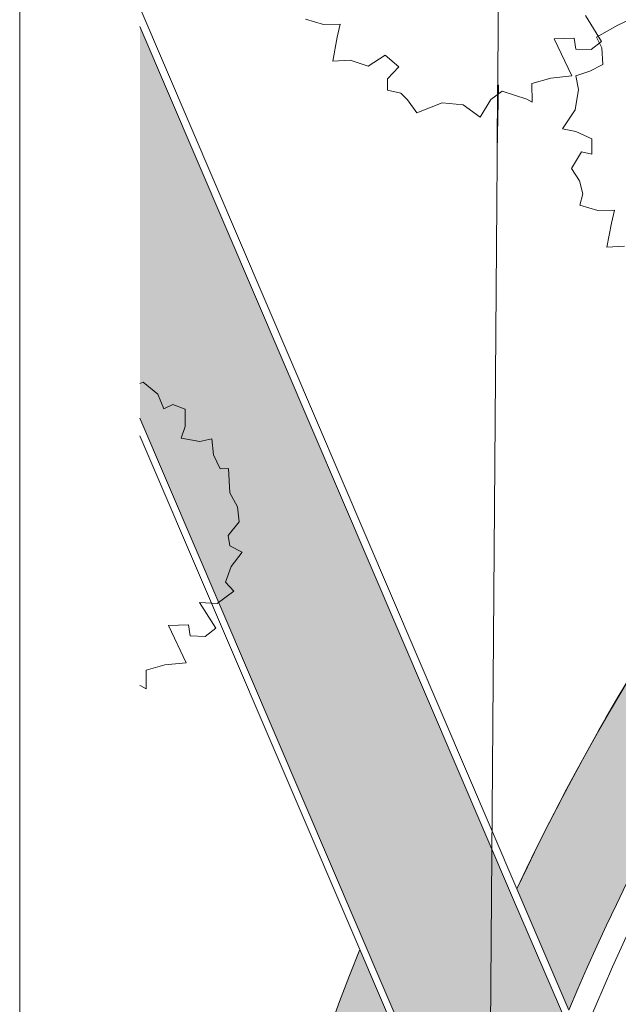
# Model space of a CAD drawing. Header units: millimetres. Extents: x 10 to 831, y -8 to 584.
# Tile 7 of 54: x 10 to 72, y 385 to 488. Entities that reach past the tile are written whole.
import ezdxf
from ezdxf.xclip import XClip

# ---------------------------------------------------------------- set-up
doc = ezdxf.new("R2010")
doc.units = ezdxf.units.MM
doc.header["$MEASUREMENT"] = 0
doc.header["$XCLIPFRAME"] = 0
for name, color, linetype in [('90 Bomen', 7, 'Continuous'), ('90 Terrein omgeving', 7, 'Continuous'), ('90 Terrein omgeving Afdek-arcering', 7, 'Continuous'), ('90 Terrein perceel', 7, 'Continuous')]:
    doc.layers.add(name, color=color, linetype=linetype)

# ---------------------------------------------------------------- blocks, each defined once
blk = doc.blocks.new('*X3')
at = {"layer": '90 Terrein omgeving Afdek-arcering', "linetype": 'Continuous', "lineweight": 0, "true_color": 0x99a3a6}
blk.add_hatch(color=253, dxfattribs=at).paths.add_polyline_path([(151.17, 143.37), (22.48, 145.22), (22.48, 127.72), (157.3, 125.78), (203.25, 19.06), (222.51, 19.06), (177.21, 125), (624.73, 118.56), (624.73, 247.84), (624.73, 409.71), (620.45, 136.62), (170.32, 143.1), (61.29, 396.05), (22.48, 486.81), (22.48, 446.09), (53.57, 373.39)])
blk = doc.blocks.new('*X24')
at = {"layer": '90 Terrein omgeving Afdek-arcering', "linetype": 'Continuous', "lineweight": 0, "true_color": 0x99a3a6}
blk.add_hatch(color=253, dxfattribs=at).paths.add_polyline_path([(61.65, 397.2), (67.04, 384.58, -0.343045), (308.7, 521.13, -0.122857), (409.25, 479.23, -0.062158), (449.51, 440.7, -0.144211), (499.27, 321.02), (516.65, 326.95, 0.023501), (490.48, 398.56, 0.089942), (456.5, 453.02), (453.11, 457.73, -0.624865), (455.44, 464.83), (459.42, 465.28), (478.33, 463.56), (547.39, 455.74, 0.038855), (624.73, 455.7), (624.73, 467.76, -0.02325), (555.36, 468.16), (522.27, 470.57, -0.053223), (418.07, 491.33), (402.29, 498.23), (375.73, 511.32, 0.087441), (295.96, 532.78, 0.31395)])
blk = doc.blocks.new('*X27')
at = {"layer": '90 Terrein omgeving Afdek-arcering', "linetype": 'Continuous', "lineweight": 0, "true_color": 0x99a3a6}
blk.add_hatch(color=253, dxfattribs=at).paths.add_polyline_path([(45.32, 390.88, 0.093507), (27.51, 300.85), (35.1, 300.85, 0.405474), (40.1, 305.7, -0.07237), (52.46, 374.18)])
blk = doc.blocks.new('Drawing_2_2', base_point=(176.47, 192.53))
at = {"layer": '90 Bomen', "color": 1, "linetype": 'Continuous', "lineweight": 0}
for p, q in [((41.56, 487.01), (39.7, 487.57)), ((43.3, 487.06), (41.56, 487.01)), ((42.98, 485.7), (43.3, 487.06)), ((68.76, 487.94), (70.44, 485.25)), ((72.11, 486.96), (73.23, 487.46)), ((69.9, 485.68), (72.11, 486.96)), ((42.52, 483.21), (42.98, 485.7)), ((67.6, 485.61), (65.53, 485.54)), ((65.53, 485.54), (67.36, 481.67)), ((67.77, 484.46), (67.6, 485.61)), ((70.44, 485.25), (69.36, 484.41)), ((70.45, 484.59), (69.9, 485.68)), ((69.36, 484.41), (67.77, 484.46)), ((70.58, 482.85), (70.45, 484.59)), ((44.32, 483.31), (42.52, 483.21)), ((46.2, 482.7), (44.32, 483.31)), ((47.95, 483.82), (46.2, 482.7)), ((49.37, 482.6), (47.95, 483.82)), ((48.21, 481.35), (49.37, 482.6)), ((67.76, 481.68), (69.22, 482.17)), ((69.22, 482.17), (70.58, 482.85)), ((48.21, 480.18), (48.21, 481.35)), ((65.17, 481.44), (63.21, 480.88)), ((67.36, 481.67), (65.17, 481.44)), ((68.03, 480.25), (67.76, 481.68)), ((49.57, 479.87), (48.21, 480.18)), ((60.11, 480.07), (58.93, 479.23)), ((62.67, 479.26), (60.11, 480.07)), ((63.21, 480.88), (63.22, 478.94)), ((67.69, 478.15), (68.03, 480.25)), ((50.28, 479.17), (49.57, 479.87)), ((51.24, 477.82), (50.28, 479.17)), ((53.88, 478.86), (51.24, 477.82)), ((56.06, 478.68), (53.88, 478.86)), ((58.93, 479.23), (57.82, 477.37)), ((63.22, 478.94), (62.67, 479.26)), ((57.82, 477.37), (56.06, 478.68)), ((66.39, 476.18), (67.69, 478.15)), ((67.77, 475.91), (66.39, 476.18)), ((69.41, 475.12), (67.77, 475.91)), ((69.44, 473.54), (69.41, 475.12)), ((67.3, 472.05), (68.34, 473.79)), ((68.34, 473.79), (69.44, 473.54)), ((68.15, 470.78), (67.3, 472.05)), ((68.5, 469.4), (68.15, 470.78)), ((68.19, 468.24), (68.5, 469.4)), ((70.04, 467.68), (68.19, 468.24)), ((71.78, 467.73), (70.04, 467.68)), ((71.47, 466.37), (71.78, 467.73)), ((71, 463.88), (71.47, 466.37)), ((72.81, 463.98), (71, 463.88)), ((22.48, 449.71), (22.81, 449.85)), ((22.81, 449.85), (24.34, 448.59)), ((24.34, 448.59), (24.96, 447.06)), ((24.96, 447.06), (25.92, 447.54)), ((25.92, 447.54), (27.19, 447.04)), ((27.19, 447.04), (27.17, 445.23)), ((27.17, 445.23), (26.76, 444.03)), ((26.76, 444.03), (28.7, 443.67)), ((28.7, 443.67), (29.96, 443.96)), ((29.96, 443.96), (30.13, 442.28)), ((30.13, 442.28), (30.82, 440.84)), ((30.82, 440.84), (31.7, 440.89)), ((31.7, 440.89), (31.84, 438.34)), ((31.84, 438.34), (32.61, 436.9)), ((32.61, 436.9), (32.81, 435.33)), ((32.81, 435.33), (31.66, 433.92)), ((31.66, 433.92), (31.82, 432.85)), ((31.82, 432.85), (33.11, 432.19)), ((33.11, 432.19), (31.98, 430.7)), ((31.98, 430.7), (31.36, 429.07)), ((31.36, 429.07), (32.23, 428.11)), ((32.23, 428.11), (30.52, 426.85)), ((30.52, 426.85), (28.68, 426.96)), ((28.68, 426.96), (30.36, 424.27)), ((27.53, 424.63), (25.45, 424.56)), ((27.69, 423.48), (27.53, 424.63)), ((25.45, 424.56), (27.28, 420.69)), ((30.36, 424.27), (29.28, 423.43)), ((29.28, 423.43), (27.69, 423.48)), ((27.28, 420.69), (25.09, 420.46)), ((25.09, 420.46), (23.13, 419.9)), ((23.13, 419.9), (23.14, 417.96)), ((22.59, 418.28), (22.48, 418.31)), ((23.14, 417.96), (22.59, 418.28))]:
    blk.add_line(p, q, dxfattribs=at)
at = {"layer": '90 Terrein omgeving', "color": 2, "linetype": 'Continuous', "lineweight": 0, "flags": 128}
for points in [[(22.48, 488.78), (61.65, 397.2, -0.340746), (318.56, 529.69, -0.068067), (382.91, 508.01, 0.04296), (424.5, 489.35, 0.049721), (522.27, 470.57), (555.36, 468.16, 0.02325), (624.73, 467.76)], [(22.48, 300.85), (27.51, 300.85, -0.093507), (45.32, 390.88), (22.48, 444.28)]]:
    blk.add_lwpolyline(points, format="xyb", dxfattribs=at)
at = {"layer": '90 Terrein omgeving', "color": 9, "linetype": 'Continuous', "lineweight": 0, "flags": 128}
blk.add_lwpolyline([(624.73, 467.76, -0.02325), (555.36, 468.16), (522.27, 470.57, -0.053223), (418.07, 491.33), (402.29, 498.23), (375.73, 511.32, 0.087441), (295.96, 532.78, 0.31395), (61.65, 397.2), (67.04, 384.58, -0.343045), (308.7, 521.13, -0.122857), (409.25, 479.23, -0.062158), (449.51, 440.7, -0.144211), (499.27, 321.02), (516.65, 326.95, 0.023501), (490.48, 398.56, 0.089942), (456.5, 453.02), (453.11, 457.73, -0.624865), (455.44, 464.83), (459.42, 465.28), (478.33, 463.56), (547.39, 455.74, 0.038855), (624.73, 455.7)], format="xyb", dxfattribs=at)
at = {"layer": '90 Terrein omgeving', "color": 2, "linetype": 'Continuous', "lineweight": 0, "flags": 128}
for points in [[(59.72, 491.02), (434.71, 488.17), (432.07, 140.83), (57.08, 143.68)], [(59.64, 480.7), (59.59, 473.86), (59.73, 480.7)]]:
    blk.add_lwpolyline(points, close=True, dxfattribs=at)
at = {"layer": '90 Terrein omgeving', "color": 9, "linetype": 'Continuous', "lineweight": 0, "flags": 128}
for points in [[(22.48, 486.81), (61.29, 396.05), (170.32, 143.1), (620.45, 136.62), (624.73, 409.71)], [(22.48, 145.22), (151.17, 143.37), (53.57, 373.39), (22.48, 446.09)]]:
    blk.add_lwpolyline(points, dxfattribs=at)
blk.add_lwpolyline([(45.32, 390.88), (52.46, 374.18, 0.07237), (40.1, 305.7, -0.405474), (35.1, 300.85), (27.51, 300.85, -0.093507)], format="xyb", close=True, dxfattribs=at)
at = {"layer": '90 Terrein perceel', "color": 2, "linetype": 'Continuous', "lineweight": 0}
blk.add_arc((275.54, 298), 223.38, 87.9695, 157.6165, dxfattribs=at)
at = {"layer": '90 Terrein omgeving', "color": 4, "linetype": 'Continuous', "lineweight": 0}
for name in ['*X24', '*X3', '*X27']:
    blk.add_blockref(name, (0, 0), dxfattribs=at)

msp = doc.modelspace()

# ---------------------------------------------------------------- linework, layer by layer
at = {"color": 1, "linetype": 'Continuous', "lineweight": 0, "flags": 128}
msp.add_lwpolyline([(831, 10), (831, 584), (10, 584), (10, 10)], close=True, dxfattribs=at)

# ---------------------------------------------------------------- next in the draw order: block references
at = {"color": 4, "linetype": 'Continuous', "lineweight": 0}
ref = msp.add_blockref('Drawing_2_2', (176.47, 192.53), dxfattribs=at)
XClip(ref).set_block_clipping_path([(624.7337432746, 573.1161090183), (22.4779058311, 573.1161090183), (22.4779058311, 19.0595604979), (624.7337432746, 19.0595604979), (624.7337432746, 247.83763313)])

doc.saveas('drawing.dxf')
